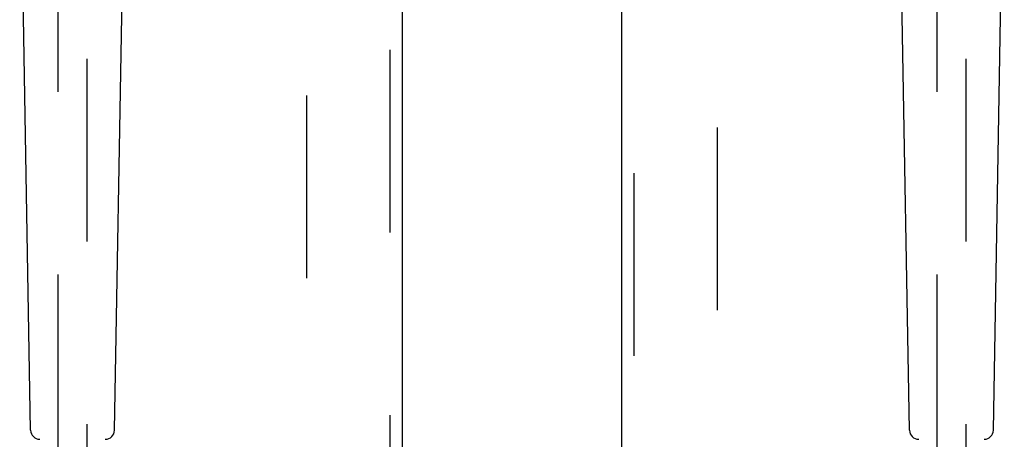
# Model space of a CAD drawing. Header units: inches. Extents: x 0 to 283, y 0 to 183.
# Tile 14 of 116: x 96.54 to 104.94, y 87.22 to 90.8. Entities that reach past the tile are written whole.
import ezdxf

# ---------------------------------------------------------------- set-up
doc = ezdxf.new("R2010")
doc.units = ezdxf.units.IN
doc.header["$LTSCALE"] = 15.583333
doc.header["$MEASUREMENT"] = 0
doc.linetypes.add('HIDDEN', pattern=[0.2, 0.1, -0.1])
for name, color, linetype in [('DEFAULT_2', 8, 'HIDDEN'), ('LEFTHAND_DOOR_ASSEMBLY', 7, 'CONTINUOUS'), ('RIGHTHAND_DOOR_ASSEMBLY', 7, 'CONTINUOUS')]:
    doc.layers.add(name, color=color, linetype=linetype)

msp = doc.modelspace()

# ---------------------------------------------------------------- linework, layer by layer
at = {"layer": 'DEFAULT_2', "color": 8, "linetype": 'HIDDEN'}
for p, q in [((98.9878, 57.4268), (98.9878, 130.3968)), ((102.4878, 130.3968), (102.4878, 57.4268))]:
    msp.add_line(p, q, dxfattribs=at)
at = {"layer": 'LEFTHAND_DOOR_ASSEMBLY', "color": 8, "linetype": 'HIDDEN'}
for p, q in [((99.6963, 131.0578), (99.6963, 56.7658)), ((96.8628, 91.7411), (96.8628, 57.7393)), ((97.1128, 57.7393), (97.1128, 91.7411))]:
    msp.add_line(p, q, dxfattribs=at)
at = {"layer": 'LEFTHAND_DOOR_ASSEMBLY', "color": 3, "linetype": 'Continuous'}
msp.add_line((99.8003, 131.0578), (99.8003, 56.7658), dxfattribs=at)
at = {"layer": 'LEFTHAND_DOOR_ASSEMBLY', "color": 7, "linetype": 'Continuous'}
for p, q in [((96.6299, 87.2963), (96.537, 92.6167)), ((97.3457, 87.2963), (97.4386, 92.6167))]:
    msp.add_line(p, q, dxfattribs=at)
for centre, start, end in [((96.7086, 87.2977), 181, 270), ((97.267, 87.2977), 270, 359)]:
    msp.add_arc(centre, 0.0787, start, end, dxfattribs=at)
at = {"layer": 'RIGHTHAND_DOOR_ASSEMBLY', "color": 3, "linetype": 'Continuous'}
msp.add_line((101.6753, 56.7658), (101.6753, 131.0578), dxfattribs=at)
at = {"layer": 'RIGHTHAND_DOOR_ASSEMBLY', "color": 8, "linetype": 'HIDDEN'}
for p, q in [((101.7793, 56.7658), (101.7793, 131.0578)), ((104.3628, 91.7411), (104.3628, 57.7393)), ((104.6128, 57.7393), (104.6128, 91.7411))]:
    msp.add_line(p, q, dxfattribs=at)
at = {"layer": 'RIGHTHAND_DOOR_ASSEMBLY', "color": 7, "linetype": 'Continuous'}
for p, q in [((104.1299, 87.2963), (104.037, 92.6167)), ((104.8457, 87.2963), (104.9386, 92.6167))]:
    msp.add_line(p, q, dxfattribs=at)
for centre, start, end in [((104.2086, 87.2977), 181, 270), ((104.767, 87.2977), 270, 359)]:
    msp.add_arc(centre, 0.0787, start, end, dxfattribs=at)

doc.saveas('drawing.dxf')
